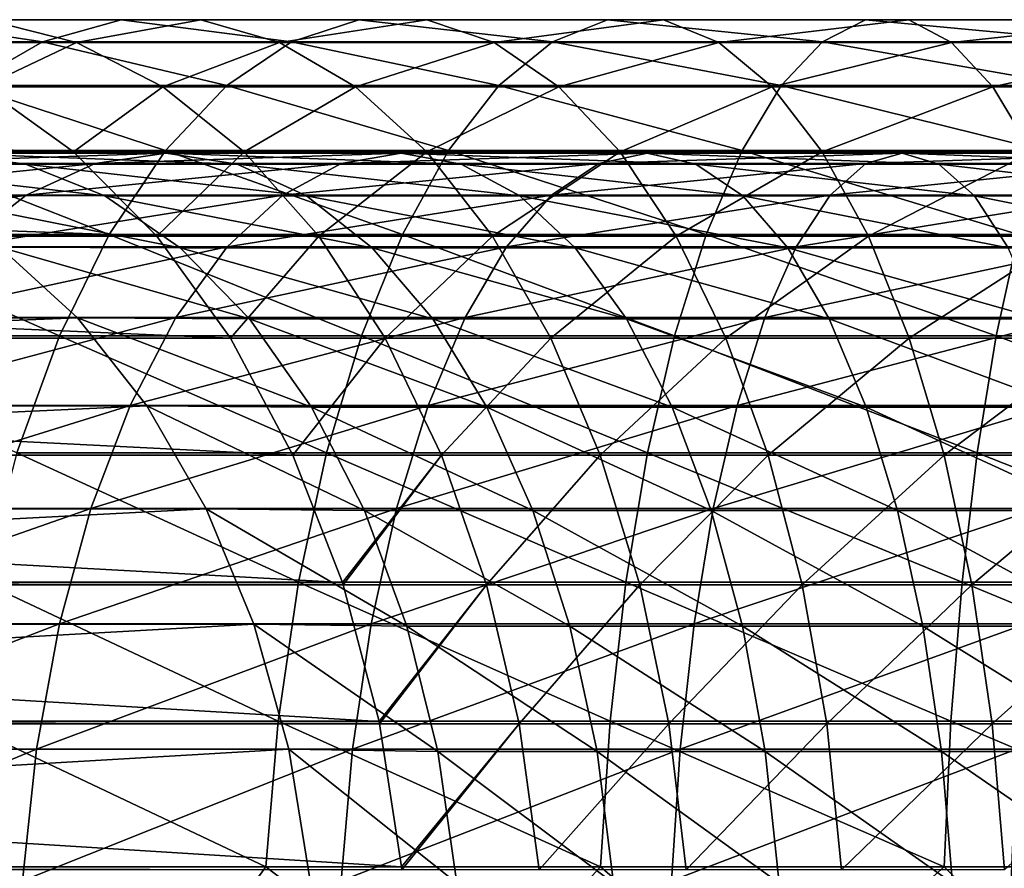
# Model space of a CAD drawing. Header units: metres. Extents: x -62 to 150, y -92 to 92.
# Tile 251 of 256: x 83 to 94, y 2 to 11. Entities that reach past the tile are written whole.
import ezdxf

# ---------------------------------------------------------------- set-up
doc = ezdxf.new("R2010")
doc.units = ezdxf.units.M
doc.layers.add('solid_500615', color=7, linetype='CONTINUOUS')

msp = doc.modelspace()

# ---------------------------------------------------------------- linework, layer by layer
at = {"layer": 'solid_500615'}
for points in [[(80.996033, 10.727129, -50.799625), (83.589088, 10.727129, -49.004189), (81.981216, 10.970339, -52.09523)], [(82.977341, 10.967999, -53.40522), (83.962105, 10.720164, -54.700272), (81.874069, 10.720164, -56.439976)], [(81.981216, 10.970339, -52.09523), (84.455162, 10.970339, -50.382263), (82.977341, 10.967999, -53.40522)], [(83.589088, 10.727129, -49.004189), (84.455162, 10.970339, -50.382263), (81.981216, 10.970339, -52.09523)], [(84.455162, 10.970339, -50.382263), (85.330856, 10.967999, -51.775639), (82.977341, 10.967999, -53.40522)], [(82.977341, 10.967999, -53.40522), (85.330856, 10.967999, -51.775639), (83.962105, 10.720164, -54.700272)], [(83.589088, 10.727129, -49.004189), (86.33152, 10.727129, -47.446434), (84.455162, 10.970339, -50.382263)], [(85.330856, 10.967999, -51.775639), (86.196571, 10.720164, -53.153126), (83.962105, 10.720164, -54.700272)], [(84.455162, 10.970339, -50.382263), (87.071625, 10.970339, -48.896065), (85.330856, 10.967999, -51.775639)], [(86.33152, 10.727129, -47.446434), (87.071625, 10.970339, -48.896065), (84.455162, 10.970339, -50.382263)], [(87.071625, 10.970339, -48.896065), (87.819954, 10.967999, -50.361786), (85.330856, 10.967999, -51.775639)], [(85.330856, 10.967999, -51.775639), (87.819954, 10.967999, -50.361786), (86.196571, 10.720164, -53.153126)], [(87.819954, 10.967999, -50.361786), (88.559746, 10.720164, -51.810791), (86.196571, 10.720164, -53.153126)], [(86.33152, 10.727129, -47.446434), (89.201599, 10.727129, -46.138706), (87.071625, 10.970339, -48.896065)], [(87.071625, 10.970339, -48.896065), (89.809875, 10.970339, -47.648403), (87.819954, 10.967999, -50.361786)], [(89.201599, 10.727129, -46.138706), (89.809875, 10.970339, -47.648403), (87.071625, 10.970339, -48.896065)], [(89.809875, 10.970339, -47.648403), (90.424911, 10.967999, -49.174862), (87.819954, 10.967999, -50.361786)], [(87.819954, 10.967999, -50.361786), (90.424911, 10.967999, -49.174862), (88.559746, 10.720164, -51.810791)], [(90.424911, 10.967999, -49.174862), (91.032928, 10.720164, -50.68391), (88.559746, 10.720164, -51.810791)], [(89.201599, 10.727129, -46.138706), (92.17659, 10.727129, -45.091366), (89.809875, 10.970339, -47.648403)], [(89.809875, 10.970339, -47.648403), (92.648224, 10.970339, -46.64917), (90.424911, 10.967999, -49.174862)], [(92.17659, 10.727129, -45.091366), (92.648224, 10.970339, -46.64917), (89.809875, 10.970339, -47.648403)], [(92.648224, 10.970339, -46.64917), (93.125084, 10.967999, -48.224266), (90.424911, 10.967999, -49.174862)], [(90.424911, 10.967999, -49.174862), (93.125084, 10.967999, -48.224266), (91.032928, 10.720164, -50.68391)], [(93.125084, 10.967999, -48.224266), (93.596512, 10.720164, -49.781403), (91.032928, 10.720164, -50.68391)], [(92.17659, 10.727129, -45.091366), (95.232933, 10.727129, -44.312706), (92.648224, 10.970339, -46.64917)], [(92.648224, 10.970339, -46.64917), (95.564171, 10.970339, -45.906277), (93.125084, 10.967999, -48.224266)], [(95.232933, 10.727129, -44.312706), (95.564171, 10.970339, -45.906277), (92.648224, 10.970339, -46.64917)], [(95.564171, 10.970339, -45.906277), (95.899094, 10.967999, -47.517536), (93.125084, 10.967999, -48.224266)], [(93.125084, 10.967999, -48.224266), (95.899094, 10.967999, -47.517536), (93.596512, 10.720164, -49.781403)], [(95.899094, 10.967999, -47.517536), (96.230194, 10.720164, -49.110424), (93.596512, 10.720164, -49.781403)], [(82.752007, 10.243814, -47.672256), (83.589088, 10.727129, -49.004189), (80.996033, 10.727129, -50.799625)], [(83.962105, 10.720164, -54.700272), (82.932907, 10.23238, -57.601551), (81.874069, 10.720164, -56.439976)], [(82.752007, 10.243814, -47.672256), (85.616188, 10.243814, -46.045345), (83.589088, 10.727129, -49.004189)], [(83.962105, 10.720164, -54.700272), (84.913467, 10.23238, -55.951397), (82.932907, 10.23238, -57.601551)], [(85.616188, 10.243814, -46.045345), (86.33152, 10.727129, -47.446434), (83.589088, 10.727129, -49.004189)], [(83.962105, 10.720164, -54.700272), (86.196571, 10.720164, -53.153126), (84.913467, 10.23238, -55.951397)], [(86.196571, 10.720164, -53.153126), (87.032913, 10.23238, -54.483887), (84.913467, 10.23238, -55.951397)], [(85.616188, 10.243814, -46.045345), (88.613686, 10.243814, -44.679562), (86.33152, 10.727129, -47.446434)], [(86.196571, 10.720164, -53.153126), (88.559746, 10.720164, -51.810791), (87.032913, 10.23238, -54.483887)], [(88.613686, 10.243814, -44.679562), (89.201599, 10.727129, -46.138706), (86.33152, 10.727129, -47.446434)], [(88.559746, 10.720164, -51.810791), (89.274452, 10.23238, -53.210651), (87.032913, 10.23238, -54.483887)], [(88.559746, 10.720164, -51.810791), (91.032928, 10.720164, -50.68391), (89.274452, 10.23238, -53.210651)], [(88.613686, 10.243814, -44.679562), (91.720757, 10.243814, -43.585724), (89.201599, 10.727129, -46.138706)], [(91.720757, 10.243814, -43.585724), (92.17659, 10.727129, -45.091366), (89.201599, 10.727129, -46.138706)], [(91.032928, 10.720164, -50.68391), (91.620323, 10.23238, -52.141773), (89.274452, 10.23238, -53.210651)], [(91.032928, 10.720164, -50.68391), (93.596512, 10.720164, -49.781403), (91.620323, 10.23238, -52.141773)], [(93.596512, 10.720164, -49.781403), (94.051949, 10.23238, -51.285725), (91.620323, 10.23238, -52.141773)], [(91.720757, 10.243814, -43.585724), (94.912781, 10.243814, -42.772495), (92.17659, 10.727129, -45.091366)], [(94.912781, 10.243814, -42.772495), (95.232933, 10.727129, -44.312706), (92.17659, 10.727129, -45.091366)], [(93.596512, 10.720164, -49.781403), (96.230194, 10.720164, -49.110424), (94.051949, 10.23238, -51.285725)], [(96.230194, 10.720164, -49.110424), (96.550064, 10.23238, -50.649284), (94.051949, 10.23238, -51.285725)], [(83.930878, 9.515565, -58.696346), (58.951603, 9.515565, -81.466408), (57.953636, 10.23238, -80.371613)], [(82.932907, 10.23238, -57.601551), (83.930878, 9.515565, -58.696346), (57.953636, 10.23238, -80.371613)], [(81.962662, 9.531213, -46.416279), (84.94165, 9.531213, -44.724159), (82.752007, 10.243814, -47.672256)], [(84.94165, 9.531213, -44.724159), (85.616188, 10.243814, -46.045345), (82.752007, 10.243814, -47.672256)], [(84.913467, 10.23238, -55.951397), (83.930878, 9.515565, -58.696346), (82.932907, 10.23238, -57.601551)], [(84.913467, 10.23238, -55.951397), (85.810135, 9.515565, -57.130592), (83.930878, 9.515565, -58.696346)], [(84.913467, 10.23238, -55.951397), (87.032913, 10.23238, -54.483887), (85.810135, 9.515565, -57.130592)], [(84.94165, 9.531213, -44.724159), (88.059303, 9.531213, -43.303627), (85.616188, 10.243814, -46.045345)], [(88.059303, 9.531213, -43.303627), (88.613686, 10.243814, -44.679562), (85.616188, 10.243814, -46.045345)], [(87.032913, 10.23238, -54.483887), (87.821175, 9.515565, -55.738144), (85.810135, 9.515565, -57.130592)], [(87.032913, 10.23238, -54.483887), (89.274452, 10.23238, -53.210651), (87.821175, 9.515565, -55.738144)], [(89.274452, 10.23238, -53.210651), (89.948059, 9.515565, -54.530029), (87.821175, 9.515565, -55.738144)], [(88.059303, 9.531213, -43.303627), (91.290916, 9.531213, -42.165943), (88.613686, 10.243814, -44.679562)], [(91.290916, 9.531213, -42.165943), (91.720757, 10.243814, -43.585724), (88.613686, 10.243814, -44.679562)], [(89.274452, 10.23238, -53.210651), (91.620323, 10.23238, -52.141773), (89.948059, 9.515565, -54.530029)], [(91.620323, 10.23238, -52.141773), (92.17395, 9.515565, -53.515823), (89.948059, 9.515565, -54.530029)], [(91.290916, 9.531213, -42.165943), (94.610886, 9.531213, -41.320118), (91.720757, 10.243814, -43.585724)], [(91.620323, 10.23238, -52.141773), (94.051949, 10.23238, -51.285725), (92.17395, 9.515565, -53.515823)], [(94.610886, 9.531213, -41.320118), (94.912781, 10.243814, -42.772495), (91.720757, 10.243814, -43.585724)], [(94.051949, 10.23238, -51.285725), (94.481201, 9.515565, -52.70356), (92.17395, 9.515565, -53.515823)], [(94.051949, 10.23238, -51.285725), (96.550064, 10.23238, -50.649284), (94.481201, 9.515565, -52.70356)], [(84.845634, 8.585763, -59.699856), (59.86636, 8.585763, -82.469917), (58.951603, 9.515565, -81.466408)], [(83.930878, 9.515565, -58.696346), (84.845634, 8.585763, -59.699856), (58.951603, 9.515565, -81.466408)], [(83.401382, 9.380693, -53.914978), (80.222267, 9.49999, -54.627914), (81.224304, 9.380693, -55.727173)], [(82.505859, 9.49999, -52.727325), (80.222267, 9.49999, -54.627914), (83.401382, 9.380693, -53.914978)], [(81.238724, 8.605274, -45.264374), (84.323006, 8.605274, -43.512444), (81.962662, 9.531213, -46.416279)], [(81.610138, 9.384899, -51.53941), (82.505859, 9.49999, -52.727325), (84.951202, 9.49999, -51.039917)], [(84.169769, 9.384899, -49.773869), (81.610138, 9.384899, -51.53941), (84.951202, 9.49999, -51.039917)], [(84.323006, 8.605274, -43.512444), (84.94165, 9.531213, -44.724159), (81.962662, 9.531213, -46.416279)], [(82.505859, 9.49999, -52.727325), (83.401382, 9.380693, -53.914978), (85.73246, 9.380693, -52.305691)], [(84.951202, 9.49999, -51.039917), (82.505859, 9.49999, -52.727325), (85.73246, 9.380693, -52.305691)], [(85.810135, 9.515565, -57.130592), (84.845634, 8.585763, -59.699856), (83.930878, 9.515565, -58.696346)], [(84.169769, 9.384899, -49.773869), (84.951202, 9.49999, -51.039917), (87.538452, 9.49999, -49.57938)], [(86.878075, 9.384899, -48.246147), (84.169769, 9.384899, -49.773869), (87.538452, 9.49999, -49.57938)], [(84.323006, 8.605274, -43.512444), (87.55085, 8.605274, -42.041702), (84.94165, 9.531213, -44.724159)], [(85.810135, 9.515565, -57.130592), (86.632034, 8.585763, -58.211464), (84.845634, 8.585763, -59.699856)], [(87.55085, 8.605274, -42.041702), (88.059303, 9.531213, -43.303627), (84.94165, 9.531213, -44.724159)], [(84.951202, 9.49999, -51.039917), (85.73246, 9.380693, -52.305691), (88.198685, 9.380693, -50.912327)], [(87.538452, 9.49999, -49.57938), (84.951202, 9.49999, -51.039917), (88.198685, 9.380693, -50.912327)], [(85.810135, 9.515565, -57.130592), (87.821175, 9.515565, -55.738144), (86.632034, 8.585763, -58.211464)], [(87.821175, 9.515565, -55.738144), (88.543709, 8.585763, -56.887817), (86.632034, 8.585763, -58.211464)], [(86.878075, 9.384899, -48.246147), (87.538452, 9.49999, -49.57938), (90.246628, 9.49999, -48.357555)], [(89.713013, 9.384899, -46.96867), (86.878075, 9.384899, -48.246147), (90.246628, 9.49999, -48.357555)], [(87.538452, 9.49999, -49.57938), (88.198685, 9.380693, -50.912327), (90.780106, 9.380693, -49.746147)], [(90.246628, 9.49999, -48.357555), (87.538452, 9.49999, -49.57938), (90.780106, 9.380693, -49.746147)], [(87.55085, 8.605274, -42.041702), (90.89669, 8.605274, -40.863808), (88.059303, 9.531213, -43.303627)], [(87.821175, 9.515565, -55.738144), (89.948059, 9.515565, -54.530029), (88.543709, 8.585763, -56.887817)], [(90.89669, 8.605274, -40.863808), (91.290916, 9.531213, -42.165943), (88.059303, 9.531213, -43.303627)], [(89.948059, 9.515565, -54.530029), (90.565506, 8.585763, -55.739399), (88.543709, 8.585763, -56.887817)], [(89.713013, 9.384899, -46.96867), (90.246628, 9.49999, -48.357555), (93.053749, 9.49999, -47.384361)], [(92.651535, 9.384899, -45.951828), (89.713013, 9.384899, -46.96867), (93.053749, 9.49999, -47.384361)], [(89.948059, 9.515565, -54.530029), (92.17395, 9.515565, -53.515823), (90.565506, 8.585763, -55.739399)], [(90.246628, 9.49999, -48.357555), (90.780106, 9.380693, -49.746147), (93.455856, 9.380693, -48.816589)], [(93.053749, 9.49999, -47.384361), (90.246628, 9.49999, -48.357555), (93.455856, 9.380693, -48.816589)], [(92.17395, 9.515565, -53.515823), (92.681412, 8.585763, -54.775303), (90.565506, 8.585763, -55.739399)], [(90.89669, 8.605274, -40.863808), (94.334007, 8.605274, -39.988087), (91.290916, 9.531213, -42.165943)], [(94.334007, 8.605274, -39.988087), (94.610886, 9.531213, -41.320118), (91.290916, 9.531213, -42.165943)], [(92.17395, 9.515565, -53.515823), (94.481201, 9.515565, -52.70356), (92.681412, 8.585763, -54.775303)], [(92.651535, 9.384899, -45.951828), (93.053749, 9.49999, -47.384361), (95.93705, 9.49999, -46.667686)], [(95.669724, 9.384899, -45.203903), (92.651535, 9.384899, -45.951828), (95.93705, 9.49999, -46.667686)], [(94.481201, 9.515565, -52.70356), (94.874664, 8.585763, -54.003174), (92.681412, 8.585763, -54.775303)], [(93.053749, 9.49999, -47.384361), (93.455856, 9.380693, -48.816589), (96.2043, 9.380693, -48.131172)], [(95.93705, 9.49999, -46.667686), (93.053749, 9.49999, -47.384361), (96.2043, 9.380693, -48.131172)], [(80.736313, 9.03826, -50.380543), (81.610138, 9.384899, -51.53941), (84.169769, 9.384899, -49.773869)], [(83.407433, 9.03826, -48.53878), (80.736313, 9.03826, -50.380543), (84.169769, 9.384899, -49.773869)], [(84.274612, 9.029951, -55.073063), (81.224304, 9.380693, -55.727173), (82.190887, 9.035037, -56.787533)], [(83.401382, 9.380693, -53.914978), (81.224304, 9.380693, -55.727173), (84.274612, 9.029951, -55.073063)], [(83.401382, 9.380693, -53.914978), (84.274612, 9.029951, -55.073063), (86.49427, 9.029951, -53.539951)], [(85.73246, 9.380693, -52.305691), (83.401382, 9.380693, -53.914978), (86.49427, 9.029951, -53.539951)], [(83.407433, 9.03826, -48.53878), (84.169769, 9.384899, -49.773869), (86.878075, 9.384899, -48.246147)], [(86.233833, 9.03826, -46.945515), (83.407433, 9.03826, -48.53878), (86.878075, 9.384899, -48.246147)], [(85.73246, 9.380693, -52.305691), (86.49427, 9.029951, -53.539951), (88.842484, 9.029951, -52.21209)], [(88.198685, 9.380693, -50.912327), (85.73246, 9.380693, -52.305691), (88.842484, 9.029951, -52.21209)], [(86.233833, 9.03826, -46.945515), (86.878075, 9.384899, -48.246147), (89.713013, 9.384899, -46.96867)], [(89.192444, 9.03826, -45.61375), (86.233833, 9.03826, -46.945515), (89.713013, 9.384899, -46.96867)], [(88.198685, 9.380693, -50.912327), (88.842484, 9.029951, -52.21209), (91.300323, 9.029951, -51.100178)], [(90.780106, 9.380693, -49.746147), (88.198685, 9.380693, -50.912327), (91.300323, 9.029951, -51.100178)], [(89.192444, 9.03826, -45.61375), (89.713013, 9.384899, -46.96867), (92.651535, 9.384899, -45.951828)], [(92.259148, 9.03826, -44.55434), (89.192444, 9.03826, -45.61375), (92.651535, 9.384899, -45.951828)], [(90.780106, 9.380693, -49.746147), (91.300323, 9.029951, -51.100178), (93.847977, 9.029951, -50.213181)], [(93.455856, 9.380693, -48.816589), (90.780106, 9.380693, -49.746147), (93.847977, 9.029951, -50.213181)], [(92.259148, 9.03826, -44.55434), (92.651535, 9.384899, -45.951828), (95.669724, 9.384899, -45.203903)], [(95.40892, 9.03826, -43.775928), (92.259148, 9.03826, -44.55434), (95.669724, 9.384899, -45.203903)], [(93.455856, 9.380693, -48.816589), (93.847977, 9.029951, -50.213181), (96.464912, 9.029951, -49.558243)], [(96.2043, 9.380693, -48.131172), (93.455856, 9.380693, -48.816589), (96.464912, 9.029951, -49.558243)], [(79.905945, 8.468623, -49.279308), (80.736313, 9.03826, -50.380543), (83.407433, 9.03826, -48.53878)], [(82.683022, 8.468623, -47.365116), (79.905945, 8.468623, -49.279308), (83.407433, 9.03826, -48.53878)], [(85.104012, 8.456417, -56.173008), (82.190887, 9.035037, -56.787533), (83.118698, 8.464562, -57.805367)], [(84.274612, 9.029951, -55.073063), (82.190887, 9.035037, -56.787533), (85.104012, 8.456417, -56.173008)], [(82.683022, 8.468623, -47.365116), (83.407433, 9.03826, -48.53878), (86.233833, 9.03826, -46.945515)], [(85.621635, 8.468623, -45.709576), (82.683022, 8.468623, -47.365116), (86.233833, 9.03826, -46.945515)], [(84.274612, 9.029951, -55.073063), (85.104012, 8.456417, -56.173008), (87.21785, 8.456417, -54.71225)], [(86.49427, 9.029951, -53.539951), (84.274612, 9.029951, -55.073063), (87.21785, 8.456417, -54.71225)], [(85.621635, 8.468623, -45.709576), (86.233833, 9.03826, -46.945515), (89.192444, 9.03826, -45.61375)], [(88.697769, 8.468623, -44.326221), (85.621635, 8.468623, -45.709576), (89.192444, 9.03826, -45.61375)], [(86.49427, 9.029951, -53.539951), (87.21785, 8.456417, -54.71225), (89.453972, 8.456417, -53.446602)], [(88.842484, 9.029951, -52.21209), (86.49427, 9.029951, -53.539951), (89.453972, 8.456417, -53.446602)], [(88.697769, 8.468623, -44.326221), (89.192444, 9.03826, -45.61375), (92.259148, 9.03826, -44.55434)], [(91.886284, 8.468623, -43.226364), (88.697769, 8.468623, -44.326221), (92.259148, 9.03826, -44.55434)], [(88.842484, 9.029951, -52.21209), (89.453972, 8.456417, -53.446602), (91.794434, 8.456417, -52.386234)], [(91.300323, 9.029951, -51.100178), (88.842484, 9.029951, -52.21209), (91.794434, 8.456417, -52.386234)], [(91.300323, 9.029951, -51.100178), (91.794434, 8.456417, -52.386234), (94.220428, 8.456417, -51.539665)], [(93.847977, 9.029951, -50.213181), (91.300323, 9.029951, -51.100178), (94.220428, 8.456417, -51.539665)], [(91.886284, 8.468623, -43.226364), (92.259148, 9.03826, -44.55434), (95.40892, 9.03826, -43.775928)], [(95.161095, 8.468623, -42.418987), (91.886284, 8.468623, -43.226364), (95.40892, 9.03826, -43.775928)], [(93.847977, 9.029951, -50.213181), (94.220428, 8.456417, -51.539665), (96.712471, 8.456417, -50.913689)], [(96.464912, 9.029951, -49.558243), (93.847977, 9.029951, -50.213181), (96.712471, 8.456417, -50.913689)], [(85.6567, 7.463787, -60.589615), (60.677429, 7.463787, -83.35968), (59.86636, 8.585763, -82.469917)], [(84.845634, 8.585763, -59.699856), (85.6567, 7.463787, -60.589615), (59.86636, 8.585763, -82.469917)], [(80.596397, 7.486724, -44.242317), (83.774101, 7.486724, -42.437321), (81.238724, 8.605274, -45.264374)], [(83.774101, 7.486724, -42.437321), (84.323006, 8.605274, -43.512444), (81.238724, 8.605274, -45.264374)], [(83.774101, 7.486724, -42.437321), (87.099724, 7.486724, -40.922031), (84.323006, 8.605274, -43.512444)], [(87.099724, 7.486724, -40.922031), (87.55085, 8.605274, -42.041702), (84.323006, 8.605274, -43.512444)], [(86.632034, 8.585763, -58.211464), (85.6567, 7.463787, -60.589615), (84.845634, 8.585763, -59.699856)], [(86.632034, 8.585763, -58.211464), (87.360779, 7.463787, -59.169823), (85.6567, 7.463787, -60.589615)], [(86.632034, 8.585763, -58.211464), (88.543709, 8.585763, -56.887817), (87.360779, 7.463787, -59.169823)], [(87.099724, 7.486724, -40.922031), (90.546906, 7.486724, -39.708454), (87.55085, 8.605274, -42.041702)], [(88.543709, 8.585763, -56.887817), (89.184349, 7.463787, -57.907177), (87.360779, 7.463787, -59.169823)], [(90.546906, 7.486724, -39.708454), (90.89669, 8.605274, -40.863808), (87.55085, 8.605274, -42.041702)], [(88.543709, 8.585763, -56.887817), (90.565506, 8.585763, -55.739399), (89.184349, 7.463787, -57.907177)], [(90.565506, 8.585763, -55.739399), (91.112968, 7.463787, -56.811684), (89.184349, 7.463787, -57.907177)], [(90.546906, 7.486724, -39.708454), (94.088341, 7.486724, -38.80621), (90.89669, 8.605274, -40.863808)], [(90.565506, 8.585763, -55.739399), (92.681412, 8.585763, -54.775303), (91.112968, 7.463787, -56.811684)], [(94.088341, 7.486724, -38.80621), (94.334007, 8.605274, -39.988087), (90.89669, 8.605274, -40.863808)], [(92.681412, 8.585763, -54.775303), (93.131355, 7.463787, -55.892021), (91.112968, 7.463787, -56.811684)], [(92.681412, 8.585763, -54.775303), (94.874664, 8.585763, -54.003174), (93.131355, 7.463787, -55.892021)], [(94.874664, 8.585763, -54.003174), (95.223526, 7.463787, -55.155476), (93.131355, 7.463787, -55.892021)], [(94.088341, 7.486724, -38.80621), (97.695976, 7.486724, -38.222439), (94.334007, 8.605274, -39.988087)], [(83.974968, 7.685661, -58.744713), (83.118698, 8.464562, -57.805367), (58.995689, 7.685661, -81.514778)], [(82.014397, 7.690045, -46.281837), (82.683022, 8.468623, -47.365116), (85.621635, 8.468623, -45.709576)], [(85.056587, 7.690045, -44.568821), (82.014397, 7.690045, -46.281837), (85.621635, 8.468623, -45.709576)], [(85.869102, 7.674243, -57.187675), (83.118698, 8.464562, -57.805367), (83.974968, 7.685661, -58.744713)], [(85.104012, 8.456417, -56.173008), (83.118698, 8.464562, -57.805367), (85.869102, 7.674243, -57.187675)], [(85.056587, 7.690045, -44.568821), (85.621635, 8.468623, -45.709576), (88.697769, 8.468623, -44.326221)], [(88.241196, 7.690045, -43.137852), (85.056587, 7.690045, -44.568821), (88.697769, 8.468623, -44.326221)], [(85.104012, 8.456417, -56.173008), (85.869102, 7.674243, -57.187675), (87.885323, 7.674243, -55.793659)], [(87.21785, 8.456417, -54.71225), (85.104012, 8.456417, -56.173008), (87.885323, 7.674243, -55.793659)], [(87.21785, 8.456417, -54.71225), (87.885323, 7.674243, -55.793659), (90.018059, 7.674243, -54.585411)], [(89.453972, 8.456417, -53.446602), (87.21785, 8.456417, -54.71225), (90.018059, 7.674243, -54.585411)], [(88.241196, 7.690045, -43.137852), (88.697769, 8.468623, -44.326221), (91.886284, 8.468623, -43.226364)], [(91.542137, 7.690045, -42.00066), (88.241196, 7.690045, -43.137852), (91.886284, 8.468623, -43.226364)], [(89.453972, 8.456417, -53.446602), (90.018059, 7.674243, -54.585411), (92.250244, 7.674243, -53.572598)], [(91.794434, 8.456417, -52.386234), (89.453972, 8.456417, -53.446602), (92.250244, 7.674243, -53.572598)], [(91.542137, 7.690045, -42.00066), (91.886284, 8.468623, -43.226364), (95.161095, 8.468623, -42.418987)], [(94.932365, 7.690045, -41.166557), (91.542137, 7.690045, -42.00066), (95.161095, 8.468623, -42.418987)], [(91.794434, 8.456417, -52.386234), (92.250244, 7.674243, -53.572598), (94.564011, 7.674243, -52.763325)], [(94.220428, 8.456417, -51.539665), (91.794434, 8.456417, -52.386234), (94.564011, 7.674243, -52.763325)], [(83.974968, 7.685661, -58.744713), (58.995689, 7.685661, -81.514778), (59.759335, 6.717515, -82.352509)], [(84.738609, 6.717515, -59.582443), (83.974968, 7.685661, -58.744713), (59.759335, 6.717515, -82.352509)], [(81.418053, 6.721734, -45.315674), (82.014397, 7.690045, -46.281837), (85.056587, 7.690045, -44.568821)], [(84.552628, 6.721734, -43.551392), (81.418053, 6.721734, -45.315674), (85.056587, 7.690045, -44.568821)], [(86.55101, 6.702725, -58.092037), (83.974968, 7.685661, -58.744713), (84.738609, 6.717515, -59.582443)], [(85.869102, 7.674243, -57.187675), (83.974968, 7.685661, -58.744713), (86.55101, 6.702725, -58.092037)], [(84.552628, 6.721734, -43.551392), (85.056587, 7.690045, -44.568821), (88.241196, 7.690045, -43.137852)], [(87.833977, 6.721734, -42.077961), (84.552628, 6.721734, -43.551392), (88.241196, 7.690045, -43.137852)], [(85.869102, 7.674243, -57.187675), (86.55101, 6.702725, -58.092037), (88.480217, 6.702725, -56.757515)], [(87.885323, 7.674243, -55.793659), (85.869102, 7.674243, -57.187675), (88.480217, 6.702725, -56.757515)], [(87.833977, 6.721734, -42.077961), (88.241196, 7.690045, -43.137852), (91.542137, 7.690045, -42.00066)], [(91.235191, 6.721734, -40.907475), (87.833977, 6.721734, -42.077961), (91.542137, 7.690045, -42.00066)], [(87.885323, 7.674243, -55.793659), (88.480217, 6.702725, -56.757515), (90.520798, 6.702725, -55.60043)], [(90.018059, 7.674243, -54.585411), (87.885323, 7.674243, -55.793659), (90.520798, 6.702725, -55.60043)], [(90.018059, 7.674243, -54.585411), (90.520798, 6.702725, -55.60043), (92.656464, 6.702725, -54.630005)], [(92.250244, 7.674243, -53.572598), (90.018059, 7.674243, -54.585411), (92.656464, 6.702725, -54.630005)], [(91.235191, 6.721734, -40.907475), (91.542137, 7.690045, -42.00066), (94.932365, 7.690045, -41.166557)], [(94.728355, 6.721734, -40.049534), (91.235191, 6.721734, -40.907475), (94.932365, 7.690045, -41.166557)], [(92.250244, 7.674243, -53.572598), (92.656464, 6.702725, -54.630005), (94.870193, 6.702725, -53.853985)], [(94.564011, 7.674243, -52.763325), (92.250244, 7.674243, -53.572598), (94.870193, 6.702725, -53.853985)], [(83.30722, 6.200599, -41.522858), (83.774101, 7.486724, -42.437321), (80.596397, 7.486724, -44.242317)], [(83.30722, 6.200599, -41.522858), (86.716003, 6.200599, -39.969677), (83.774101, 7.486724, -42.437321)], [(86.716003, 6.200599, -39.969677), (87.099724, 7.486724, -40.922031), (83.774101, 7.486724, -42.437321)], [(86.716003, 6.200599, -39.969677), (90.24939, 6.200599, -38.725754), (87.099724, 7.486724, -40.922031)], [(90.24939, 6.200599, -38.725754), (90.546906, 7.486724, -39.708454), (87.099724, 7.486724, -40.922031)], [(90.24939, 6.200599, -38.725754), (93.879387, 6.200599, -37.800941), (90.546906, 7.486724, -39.708454)], [(93.879387, 6.200599, -37.800941), (94.088341, 7.486724, -38.80621), (90.546906, 7.486724, -39.708454)], [(93.879387, 6.200599, -37.800941), (97.57724, 6.200599, -37.202572), (94.088341, 7.486724, -38.80621)], [(97.57724, 6.200599, -37.202572), (97.695976, 7.486724, -38.222439), (94.088341, 7.486724, -38.80621)], [(86.345932, 6.174748, -61.345715), (61.366653, 6.174748, -84.115776), (60.677429, 7.463787, -83.35968)], [(85.6567, 7.463787, -60.589615), (86.345932, 6.174748, -61.345715), (60.677429, 7.463787, -83.35968)], [(87.360779, 7.463787, -59.169823), (86.345932, 6.174748, -61.345715), (85.6567, 7.463787, -60.589615)], [(87.360779, 7.463787, -59.169823), (87.980042, 6.174748, -59.984211), (86.345932, 6.174748, -61.345715)], [(87.360779, 7.463787, -59.169823), (89.184349, 7.463787, -57.907177), (87.980042, 6.174748, -59.984211)], [(89.184349, 7.463787, -57.907177), (89.728745, 6.174748, -58.773403), (87.980042, 6.174748, -59.984211)], [(89.184349, 7.463787, -57.907177), (91.112968, 7.463787, -56.811684), (89.728745, 6.174748, -58.773403)], [(91.112968, 7.463787, -56.811684), (91.578186, 6.174748, -57.722889), (89.728745, 6.174748, -58.773403)], [(91.112968, 7.463787, -56.811684), (93.131355, 7.463787, -55.892021), (91.578186, 6.174748, -57.722889)], [(93.131355, 7.463787, -55.892021), (93.51371, 6.174748, -56.840984), (91.578186, 6.174748, -57.722889)], [(93.131355, 7.463787, -55.892021), (95.223526, 7.463787, -55.155476), (93.51371, 6.174748, -56.840984)], [(95.223526, 7.463787, -55.155476), (95.519981, 6.174748, -56.134678), (93.51371, 6.174748, -56.840984)], [(80.908699, 5.587581, -44.490459), (81.418053, 6.721734, -45.315674), (84.552628, 6.721734, -43.551392)], [(84.122185, 5.587581, -42.682392), (80.908699, 5.587581, -44.490459), (84.552628, 6.721734, -43.551392)], [(84.122185, 5.587581, -42.682392), (84.552628, 6.721734, -43.551392), (87.833977, 6.721734, -42.077961)], [(87.486168, 5.587581, -41.172695), (84.122185, 5.587581, -42.682392), (87.833977, 6.721734, -42.077961)], [(87.486168, 5.587581, -41.172695), (87.833977, 6.721734, -42.077961), (91.235191, 6.721734, -40.907475)], [(90.973022, 5.587581, -39.973774), (87.486168, 5.587581, -41.172695), (91.235191, 6.721734, -40.907475)], [(90.973022, 5.587581, -39.973774), (91.235191, 6.721734, -40.907475), (94.728355, 6.721734, -40.049534)], [(94.554108, 5.587581, -39.095474), (90.973022, 5.587581, -39.973774), (94.728355, 6.721734, -40.049534)], [(84.738609, 6.717515, -59.582443), (59.759335, 6.717515, -82.352509), (60.411545, 5.58396, -83.068001)], [(85.390823, 5.58396, -60.297935), (84.738609, 6.717515, -59.582443), (60.411545, 5.58396, -83.068001)], [(87.132912, 5.565835, -58.863773), (84.738609, 6.717515, -59.582443), (85.390823, 5.58396, -60.297935)], [(86.55101, 6.702725, -58.092037), (84.738609, 6.717515, -59.582443), (87.132912, 5.565835, -58.863773)], [(86.55101, 6.702725, -58.092037), (87.132912, 5.565835, -58.863773), (88.987869, 5.565835, -57.580021)], [(88.480217, 6.702725, -56.757515), (86.55101, 6.702725, -58.092037), (88.987869, 5.565835, -57.580021)], [(88.480217, 6.702725, -56.757515), (88.987869, 5.565835, -57.580021), (90.949799, 5.565835, -56.466599)], [(90.520798, 6.702725, -55.60043), (88.480217, 6.702725, -56.757515), (90.949799, 5.565835, -56.466599)], [(90.520798, 6.702725, -55.60043), (90.949799, 5.565835, -56.466599), (93.003105, 5.565835, -55.532352)], [(92.656464, 6.702725, -54.630005), (90.520798, 6.702725, -55.60043), (93.003105, 5.565835, -55.532352)], [(92.656464, 6.702725, -54.630005), (93.003105, 5.565835, -55.532352), (95.131462, 5.565835, -54.78471)], [(94.870193, 6.702725, -53.853985), (92.656464, 6.702725, -54.630005), (95.131462, 5.565835, -54.78471)], [(82.932816, 4.775686, -40.78952), (86.408287, 4.775686, -39.205952), (83.30722, 6.200599, -41.522858)], [(86.408287, 4.775686, -39.205952), (86.716003, 6.200599, -39.969677), (83.30722, 6.200599, -41.522858)], [(86.408287, 4.775686, -39.205952), (90.010803, 4.775686, -37.937695), (86.716003, 6.200599, -39.969677)], [(90.010803, 4.775686, -37.937695), (90.24939, 6.200599, -38.725754), (86.716003, 6.200599, -39.969677)], [(90.010803, 4.775686, -37.937695), (93.711815, 4.775686, -36.994789), (90.24939, 6.200599, -38.725754)], [(93.711815, 4.775686, -36.994789), (93.879387, 6.200599, -37.800941), (90.24939, 6.200599, -38.725754)], [(93.711815, 4.775686, -36.994789), (97.482018, 4.775686, -36.384712), (93.879387, 6.200599, -37.800941)], [(97.482018, 4.775686, -36.384712), (97.57724, 6.200599, -37.202572), (93.879387, 6.200599, -37.800941)], [(86.889732, 4.772721, -61.94228), (61.910458, 4.772721, -84.712341), (61.366653, 6.174748, -84.115776)], [(86.345932, 6.174748, -61.345715), (86.889732, 4.772721, -61.94228), (61.366653, 6.174748, -84.115776)], [(87.980042, 6.174748, -59.984211), (86.889732, 4.772721, -61.94228), (86.345932, 6.174748, -61.345715)], [(87.980042, 6.174748, -59.984211), (86.897888, 4.747501, -61.951225), (86.889732, 4.772721, -61.94228)], [(87.980042, 6.174748, -59.984211), (88.475975, 4.747501, -60.636402), (86.897888, 4.747501, -61.951225)], [(87.980042, 6.174748, -59.984211), (89.728745, 6.174748, -58.773403), (88.475975, 4.747501, -60.636402)], [(89.728745, 6.174748, -58.773403), (90.164719, 4.747501, -59.46711), (88.475975, 4.747501, -60.636402)], [(89.728745, 6.174748, -58.773403), (91.578186, 6.174748, -57.722889), (90.164719, 4.747501, -59.46711)], [(91.578186, 6.174748, -57.722889), (91.950745, 4.747501, -58.452614), (90.164719, 4.747501, -59.46711)], [(91.578186, 6.174748, -57.722889), (93.51371, 6.174748, -56.840984), (91.950745, 4.747501, -58.452614)], [(93.51371, 6.174748, -56.840984), (93.819908, 4.747501, -57.600945), (91.950745, 4.747501, -58.452614)], [(93.51371, 6.174748, -56.840984), (95.519981, 6.174748, -56.134678), (93.819908, 4.747501, -57.600945)], [(95.519981, 6.174748, -56.134678), (95.757393, 4.747501, -56.918858), (93.819908, 4.747501, -57.600945)], [(85.390823, 5.58396, -60.297935), (60.411545, 5.58396, -83.068001), (60.936268, 4.31291, -83.643631)], [(85.915543, 4.31291, -60.873569), (85.390823, 5.58396, -60.297935), (60.936268, 4.31291, -83.643631)], [(80.498924, 4.315569, -43.826557), (80.908699, 5.587581, -44.490459), (84.122185, 5.587581, -42.682392)], [(83.775887, 4.315569, -41.983261), (80.498924, 4.315569, -43.826557), (84.122185, 5.587581, -42.682392)], [(83.775887, 4.315569, -41.983261), (84.122185, 5.587581, -42.682392), (87.486168, 5.587581, -41.172695)], [(87.206345, 4.315569, -40.444386), (83.775887, 4.315569, -41.983261), (87.486168, 5.587581, -41.172695)], [(87.600456, 4.291622, -59.483837), (85.390823, 5.58396, -60.297935), (85.915543, 4.31291, -60.873569)], [(87.132912, 5.565835, -58.863773), (85.390823, 5.58396, -60.297935), (87.600456, 4.291622, -59.483837)], [(87.132912, 5.565835, -58.863773), (87.600456, 4.291622, -59.483837), (89.395767, 4.291622, -58.240875)], [(88.987869, 5.565835, -57.580021), (87.132912, 5.565835, -58.863773), (89.395767, 4.291622, -58.240875)], [(87.206345, 4.315569, -40.444386), (87.486168, 5.587581, -41.172695), (90.973022, 5.587581, -39.973774)], [(90.762108, 4.315569, -39.222588), (87.206345, 4.315569, -40.444386), (90.973022, 5.587581, -39.973774)], [(88.987869, 5.565835, -57.580021), (89.395767, 4.291622, -58.240875), (91.294518, 4.291622, -57.162533)], [(90.949799, 5.565835, -56.466599), (88.987869, 5.565835, -57.580021), (91.294518, 4.291622, -57.162533)], [(90.762108, 4.315569, -39.222588), (90.973022, 5.587581, -39.973774), (94.554108, 5.587581, -39.095474)], [(94.413925, 4.315569, -38.327911), (90.762108, 4.315569, -39.222588), (94.554108, 5.587581, -39.095474)], [(90.949799, 5.565835, -56.466599), (91.294518, 4.291622, -57.162533), (93.281662, 4.291622, -56.257359)], [(93.003105, 5.565835, -55.532352), (90.949799, 5.565835, -56.466599), (93.281662, 4.291622, -56.257359)], [(93.003105, 5.565835, -55.532352), (93.281662, 4.291622, -56.257359), (95.341438, 4.291622, -55.53252)], [(95.131462, 5.565835, -54.78471), (93.003105, 5.565835, -55.532352), (95.341438, 4.291622, -55.53252)], [(86.897888, 4.747501, -61.951225), (61.918613, 4.747501, -84.721291), (61.910458, 4.772721, -84.712341)], [(86.889732, 4.772721, -61.94228), (86.897888, 4.747501, -61.951225), (61.910458, 4.772721, -84.712341)], [(82.659264, 3.243879, -40.253727), (86.183464, 3.243879, -38.647957), (82.932816, 4.775686, -40.78952)], [(86.183464, 3.243879, -38.647957), (86.408287, 4.775686, -39.205952), (82.932816, 4.775686, -40.78952)], [(86.183464, 3.243879, -38.647957), (89.836479, 3.243879, -37.361916), (86.408287, 4.775686, -39.205952)], [(89.836479, 3.243879, -37.361916), (90.010803, 4.775686, -37.937695), (86.408287, 4.775686, -39.205952)], [(89.836479, 3.243879, -37.361916), (93.589386, 3.243879, -36.405792), (90.010803, 4.775686, -37.937695)], [(93.589386, 3.243879, -36.405792), (93.711815, 4.775686, -36.994789), (90.010803, 4.775686, -37.937695)], [(93.589386, 3.243879, -36.405792), (97.412445, 3.243879, -35.787163), (93.711815, 4.775686, -36.994789)], [(97.412445, 3.243879, -35.787163), (97.482018, 4.775686, -36.384712), (93.711815, 4.775686, -36.994789)], [(87.294373, 3.242307, -62.386173), (62.315094, 3.242307, -85.156235), (61.918613, 4.747501, -84.721291)], [(86.897888, 4.747501, -61.951225), (87.294373, 3.242307, -62.386173), (61.918613, 4.747501, -84.721291)], [(88.475975, 4.747501, -60.636402), (87.294373, 3.242307, -62.386173), (86.897888, 4.747501, -61.951225)], [(88.475975, 4.747501, -60.636402), (87.300224, 3.21399, -62.392597), (87.294373, 3.242307, -62.386173)], [(88.475975, 4.747501, -60.636402), (88.837471, 3.21399, -61.111801), (87.300224, 3.21399, -62.392597)], [(88.475975, 4.747501, -60.636402), (90.164719, 4.747501, -59.46711), (88.837471, 3.21399, -61.111801)], [(90.164719, 4.747501, -59.46711), (90.482513, 3.21399, -59.972771), (88.837471, 3.21399, -61.111801)], [(90.164719, 4.747501, -59.46711), (91.950745, 4.747501, -58.452614), (90.482513, 3.21399, -59.972771)], [(91.950745, 4.747501, -58.452614), (92.222313, 3.21399, -58.984528), (90.482513, 3.21399, -59.972771)], [(91.950745, 4.747501, -58.452614), (93.819908, 4.747501, -57.600945), (92.222313, 3.21399, -58.984528)], [(93.819908, 4.747501, -57.600945), (94.043106, 3.21399, -58.154903), (92.222313, 3.21399, -58.984528)], [(93.819908, 4.747501, -57.600945), (95.757393, 4.747501, -56.918858), (94.043106, 3.21399, -58.154903)], [(95.757393, 4.747501, -56.918858), (95.93045, 3.21399, -57.490463), (94.043106, 3.21399, -58.154903)], [(85.915543, 4.31291, -60.873569), (60.936268, 4.31291, -83.643631), (61.32058, 2.935662, -84.065231)], [(86.299858, 2.935662, -61.295166), (85.915543, 4.31291, -60.873569), (61.32058, 2.935662, -84.065231)], [(80.198814, 2.937081, -43.34034), (80.498924, 4.315569, -43.826557), (83.775887, 4.315569, -41.983261)], [(83.52227, 2.937081, -41.471245), (80.198814, 2.937081, -43.34034), (83.775887, 4.315569, -41.983261)], [(83.52227, 2.937081, -41.471245), (83.775887, 4.315569, -41.983261), (87.206345, 4.315569, -40.444386)], [(87.001419, 2.937081, -39.911003), (83.52227, 2.937081, -41.471245), (87.206345, 4.315569, -40.444386)], [(87.942116, 2.911524, -59.936935), (85.915543, 4.31291, -60.873569), (86.299858, 2.935662, -61.295166)], [(87.600456, 4.291622, -59.483837), (85.915543, 4.31291, -60.873569), (87.942116, 2.911524, -59.936935)], [(87.001419, 2.937081, -39.911003), (87.206345, 4.315569, -40.444386), (90.762108, 4.315569, -39.222588)], [(90.607643, 2.937081, -38.672455), (87.001419, 2.937081, -39.911003), (90.762108, 4.315569, -39.222588)], [(87.600456, 4.291622, -59.483837), (87.942116, 2.911524, -59.936935), (89.69384, 2.911524, -58.723782)], [(89.395767, 4.291622, -58.240875), (87.600456, 4.291622, -59.483837), (89.69384, 2.911524, -58.723782)], [(89.395767, 4.291622, -58.240875), (89.69384, 2.911524, -58.723782), (91.546425, 2.911524, -57.671074)], [(91.294518, 4.291622, -57.162533), (89.395767, 4.291622, -58.240875), (91.546425, 2.911524, -57.671074)], [(90.607643, 2.937081, -38.672455), (90.762108, 4.315569, -39.222588), (94.413925, 4.315569, -38.327911)], [(94.311256, 2.937081, -37.765785), (90.607643, 2.937081, -38.672455), (94.413925, 4.315569, -38.327911)], [(91.294518, 4.291622, -57.162533), (91.546425, 2.911524, -57.671074), (93.485222, 2.911524, -56.787136)], [(93.281662, 4.291622, -56.257359), (91.294518, 4.291622, -57.162533), (93.485222, 2.911524, -56.787136)], [(93.281662, 4.291622, -56.257359), (93.485222, 2.911524, -56.787136), (95.494896, 2.911524, -56.078968)], [(95.341438, 4.291622, -55.53252), (93.281662, 4.291622, -56.257359), (95.494896, 2.911524, -56.078968)], [(87.300224, 3.21399, -62.392597), (62.32095, 3.21399, -85.162659), (62.315094, 3.242307, -85.156235)], [(87.294373, 3.242307, -62.386173), (87.300224, 3.21399, -62.392597), (62.315094, 3.242307, -85.156235)], [(87.540825, 1.639465, -62.65654), (62.56155, 1.639465, -85.426605), (62.32095, 3.21399, -85.162659)], [(87.300224, 3.21399, -62.392597), (87.540825, 1.639465, -62.65654), (62.32095, 3.21399, -85.162659)], [(82.492691, 1.639465, -39.927464), (86.046555, 1.639465, -38.308174), (82.659264, 3.243879, -40.253727)], [(86.046555, 1.639465, -38.308174), (86.183464, 3.243879, -38.647957), (82.659264, 3.243879, -40.253727)], [(86.046555, 1.639465, -38.308174), (89.730339, 1.639465, -37.011307), (86.183464, 3.243879, -38.647957)], [(89.730339, 1.639465, -37.011307), (89.836479, 3.243879, -37.361916), (86.183464, 3.243879, -38.647957)], [(88.837471, 3.21399, -61.111801), (87.540825, 1.639465, -62.65654), (87.300224, 3.21399, -62.392597)], [(88.837471, 3.21399, -61.111801), (87.543938, 1.608541, -62.65995), (87.540825, 1.639465, -62.65654)], [(88.837471, 3.21399, -61.111801), (89.056442, 1.608541, -61.399769), (87.543938, 1.608541, -62.65995)], [(88.837471, 3.21399, -61.111801), (90.482513, 3.21399, -59.972771), (89.056442, 1.608541, -61.399769)], [(90.482513, 3.21399, -59.972771), (90.675011, 1.608541, -60.279064), (89.056442, 1.608541, -61.399769)], [(89.730339, 1.639465, -37.011307), (93.514839, 1.639465, -36.047134), (89.836479, 3.243879, -37.361916)], [(93.514839, 1.639465, -36.047134), (93.589386, 3.243879, -36.405792), (89.836479, 3.243879, -37.361916)], [(90.482513, 3.21399, -59.972771), (92.222313, 3.21399, -58.984528), (90.675011, 1.608541, -60.279064)], [(92.222313, 3.21399, -58.984528), (92.386818, 1.608541, -59.306725), (90.675011, 1.608541, -60.279064)], [(92.222313, 3.21399, -58.984528), (94.043106, 3.21399, -58.154903), (92.386818, 1.608541, -59.306725)], [(94.043106, 3.21399, -58.154903), (94.178299, 1.608541, -58.490452), (92.386818, 1.608541, -59.306725)], [(93.514839, 1.639465, -36.047134), (97.370079, 1.639465, -35.423298), (93.589386, 3.243879, -36.405792)], [(97.370079, 1.639465, -35.423298), (97.412445, 3.243879, -35.787163), (93.589386, 3.243879, -36.405792)], [(94.043106, 3.21399, -58.154903), (95.93045, 3.21399, -57.490463), (94.178299, 1.608541, -58.490452)], [(86.299858, 2.935662, -61.295166), (61.32058, 2.935662, -84.065231), (61.555019, 1.486127, -84.322418)], [(86.534294, 1.486127, -61.552353), (86.299858, 2.935662, -61.295166), (61.555019, 1.486127, -84.322418)], [(83.52227, 2.937081, -41.471245), (83.367592, 1.486127, -41.158981), (80.015793, 1.486127, -43.043808)], [(83.52227, 2.937081, -41.471245), (80.015793, 1.486127, -43.043808), (80.198814, 2.937081, -43.34034)], [(87.001419, 2.937081, -39.911003), (86.876442, 1.486127, -39.585709), (83.367592, 1.486127, -41.158981)], [(87.001419, 2.937081, -39.911003), (83.367592, 1.486127, -41.158981), (83.52227, 2.937081, -41.471245)], [(88.149445, 1.459592, -60.211891), (86.299858, 2.935662, -61.295166), (86.534294, 1.486127, -61.552353)], [(87.942116, 2.911524, -59.936935), (86.299858, 2.935662, -61.295166), (88.149445, 1.459592, -60.211891)], [(90.607643, 2.937081, -38.672455), (90.513435, 1.486127, -38.336941), (86.876442, 1.486127, -39.585709)], [(90.607643, 2.937081, -38.672455), (86.876442, 1.486127, -39.585709), (87.001419, 2.937081, -39.911003)], [(94.311256, 2.937081, -37.765785), (94.24865, 1.486127, -37.422958), (90.513435, 1.486127, -38.336941)], [(94.311256, 2.937081, -37.765785), (90.513435, 1.486127, -38.336941), (90.607643, 2.937081, -38.672455)], [(87.942116, 2.911524, -59.936935), (88.149445, 1.459592, -60.211891), (89.87471, 1.459592, -59.016827)], [(89.69384, 2.911524, -58.723782), (87.942116, 2.911524, -59.936935), (89.87471, 1.459592, -59.016827)], [(89.69384, 2.911524, -58.723782), (89.87471, 1.459592, -59.016827), (91.69928, 1.459592, -57.979679)], [(91.546425, 2.911524, -57.671074), (89.69384, 2.911524, -58.723782), (91.69928, 1.459592, -57.979679)], [(91.546425, 2.911524, -57.671074), (91.69928, 1.459592, -57.979679), (93.608742, 1.459592, -57.108635)], [(93.485222, 2.911524, -56.787136), (91.546425, 2.911524, -57.671074), (93.608742, 1.459592, -57.108635)], [(93.485222, 2.911524, -56.787136), (93.608742, 1.459592, -57.108635), (95.587997, 1.459592, -56.41058)], [(95.494896, 2.911524, -56.078968), (93.485222, 2.911524, -56.787136), (95.587997, 1.459592, -56.41058)], [(87.543938, 1.608541, -62.65995), (62.564659, 1.608541, -85.430016), (62.56155, 1.639465, -85.426605)], [(87.540825, 1.639465, -62.65654), (87.543938, 1.608541, -62.65995), (62.56155, 1.639465, -85.426605)], [(82.492691, 1.639465, -39.927464), (81.60405, 0, -40.254494), (84.844673, 0, -38.67923)], [(82.492691, 1.639465, -39.927464), (84.844673, 0, -38.67923), (86.046555, 1.639465, -38.308174)], [(86.046555, 1.639465, -38.308174), (84.844673, 0, -38.67923), (88.203316, 0, -37.374401)], [(86.046555, 1.639465, -38.308174), (88.203316, 0, -37.374401), (89.730339, 1.639465, -37.011307)], [(89.730339, 1.639465, -37.011307), (88.203316, 0, -37.374401), (91.657463, 0, -36.348763)], [(89.730339, 1.639465, -37.011307), (91.657463, 0, -36.348763), (93.514839, 1.639465, -36.047134)], [(93.514839, 1.639465, -36.047134), (91.657463, 0, -36.348763), (95.183952, 0, -35.609188)], [(93.514839, 1.639465, -36.047134), (95.183952, 0, -35.609188), (97.370079, 1.639465, -35.423298)]]:
    msp.add_3dface(points, dxfattribs=at)

doc.saveas('drawing.dxf')
